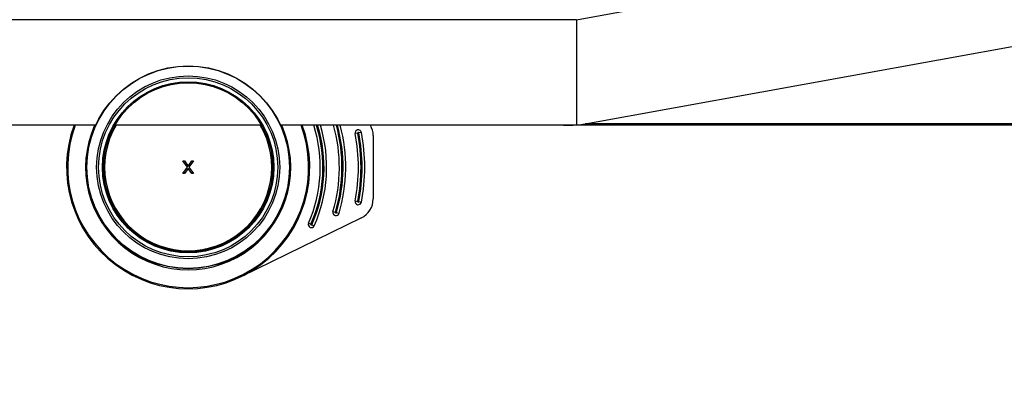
# Model space of a CAD drawing. Header units: millimetres. Extents: x 0 to 420, y 0 to 297.
# Tile 141 of 256: x 134.03 to 143.34, y 129.14 to 132.69. Entities that reach past the tile are written whole.
import ezdxf

# ---------------------------------------------------------------- set-up
doc = ezdxf.new("R2010")
doc.units = ezdxf.units.MM
doc.header["$LTSCALE"] = 23.1
doc.layers.get('0').update_dxf_attribs({"linetype": 'CONTINUOUS'})
doc.layers.add('DIM_PILOTEES', color=7, linetype='CONTINUOUS')
doc.styles.get("Standard").update_dxf_attribs({"font": 'txt', "width": 0.7})
doc.dimstyles.new('DIMSTYLE_2', dxfattribs={"dimtxt": 2.5, "dimasz": 3.5, "dimexe": 2, "dimexo": 0, "dimtad": 1, "dimdec": 0, "dimlfac": 10, "dimdsep": 46, "dimtxsty": 'Standard', "dimblk": '_FILLED', "dimblk1": '_FILLED', "dimblk2": '_FILLED', "dimcen": 0.09, "dimazin": 2, "dimtp": 0.5, "dimtm": 0.5, "dimtfac": 1, "dimtdec": 0, "dimtofl": 0, "dimtmove": 0, "dimatfit": 3, "dimldrblk": '_FILLED', "dimfxl": 0, "dimtolj": 1, "dimarcsym": 0})
doc.dimstyles.new('DIMSTYLE_4', dxfattribs={"dimtxt": 2.5, "dimasz": 3.5, "dimexe": 2, "dimexo": 0, "dimtad": 1, "dimdec": 0, "dimlfac": 10, "dimdsep": 46, "dimtxsty": 'Standard', "dimblk": '_FILLED', "dimblk1": '_FILLED', "dimblk2": '_FILLED', "dimcen": 0.09, "dimazin": 2, "dimtp": 0.8, "dimtm": 0.8, "dimtfac": 1, "dimtdec": 0, "dimtofl": 0, "dimtmove": 0, "dimatfit": 3, "dimldrblk": '_FILLED', "dimfxl": 0, "dimtolj": 1, "dimarcsym": 0})

# ---------------------------------------------------------------- blocks, each defined once
blk = doc.blocks.new('_FILLED')
at = {"color": 0, "linetype": 'ByBlock'}
blk.add_solid([(0, 0), (-1, 0.1429), (-1, -0.1429)], dxfattribs=at)
blk = doc.blocks.new('*D5')
at = {"layer": 'DIM_PILOTEES', "color": 2, "linetype": 'Continuous'}
for p, q in [((95.9146, 146.4487), (95.9146, 118.4025)), ((152.3359, 146.4487), (152.3359, 118.4025)), ((95.9146, 120.4025), (124.1252, 120.4025)), ((152.3359, 120.4025), (124.1252, 120.4025))]:
    blk.add_line(p, q, dxfattribs=at)
at = {"layer": 'DIM_PILOTEES', "color": 2, "linetype": 'Continuous', "xscale": 3.5, "yscale": 3.5, "zscale": 3.5, "rotation": 180}
blk.add_blockref('_FILLED', (95.9146, 120.4025), dxfattribs=at)
at = {"layer": 'DIM_PILOTEES', "color": 2, "linetype": 'Continuous', "xscale": 3.5, "yscale": 3.5, "zscale": 3.5}
blk.add_blockref('_FILLED', (152.3359, 120.4025), dxfattribs=at)
at = {"layer": 'DIM_PILOTEES', "color": 2, "linetype": 'Continuous', "insert": (124.7849, 123.5275), "char_height": 2.5, "width": 8.571429, "attachment_point": 2, "line_spacing_factor": 0.9}
blk.add_mtext('{\\ftxt;\\W0.0001;\\H0.0001;\\~}{\\ftxt;\\W2.2857142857;\\H2.5; }{\\ftxt;\\W0.0001;\\H0.0001;\\~}', dxfattribs=at)
blk = doc.blocks.new('*D7')
at = {"layer": 'DIM_PILOTEES', "color": 2, "linetype": 'Continuous'}
for p, q in [((175.5092, 147.742), (175.5092, 155.242)), ((175.5092, 155.242), (175.5092, 138.5945)), ((139.1746, 147.742), (177.5092, 147.742)), ((175.5092, 121.9471), (175.5092, 138.5945)), ((149.276, 129.4471), (177.5092, 129.4471)), ((175.5092, 129.4471), (175.5092, 121.9471))]:
    blk.add_line(p, q, dxfattribs=at)
at = {"layer": 'DIM_PILOTEES', "color": 2, "linetype": 'Continuous', "xscale": 3.5, "yscale": 3.5, "zscale": 3.5}
for p, rotation in [((175.5092, 147.742), 270), ((175.5092, 129.4471), 90)]:
    blk.add_blockref('_FILLED', p, dxfattribs=dict(at, rotation=rotation))
at = {"layer": 'DIM_PILOTEES', "color": 2, "linetype": 'Continuous', "insert": (172.3842, 139.4437), "char_height": 2.5, "width": 7.767857, "attachment_point": 2, "rotation": 90, "line_spacing_factor": 0.9}
blk.add_mtext('{\\ftxt;\\W0.0001;\\H0.0001;\\~}{\\ftxt;\\W2.0714285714;\\H2.5; }{\\ftxt;\\W0.0001;\\H0.0001;\\~}', dxfattribs=at)

msp = doc.modelspace()

# ---------------------------------------------------------------- linework, layer by layer
at = {"color": 7, "linetype": 'Continuous'}
for p, q in [((139.2969, 132.692), (146.0835, 133.9327)), ((139.3792, 131.7068), (146.2489, 132.9488)), ((139.2969, 132.692), (108.9535, 132.692)), ((139.2969, 132.692), (139.2969, 131.6957)), ((134.7525, 131.692), (113.4981, 131.692)), ((136.3192, 131.692), (134.932, 131.692)), ((144.826, 131.692), (136.4981, 131.692)), ((144.826, 131.7068), (139.3792, 131.7068)), ((137.2289, 131.6179), (137.2044, 131.6131)), ((137.2632, 131.6247), (137.2387, 131.6199)), ((137.3752, 131.5941), (137.3752, 130.9948)), ((135.5752, 131.3545), (135.5902, 131.3545)), ((135.6177, 131.2957), (135.5752, 131.3545)), ((135.5902, 131.3545), (135.6252, 131.3059)), ((135.6252, 131.3059), (135.6602, 131.3545)), ((135.6752, 131.3545), (135.6327, 131.2957)), ((135.6602, 131.3545), (135.6752, 131.3545)), ((135.5752, 131.2345), (135.6177, 131.2957)), ((135.5902, 131.2345), (135.5752, 131.2345)), ((135.6252, 131.283), (135.5902, 131.2345)), ((135.6602, 131.2345), (135.6252, 131.283)), ((135.6327, 131.2957), (135.6752, 131.2345)), ((135.6752, 131.2345), (135.6602, 131.2345)), ((137.2044, 130.9758), (137.2289, 130.971)), ((137.2387, 130.9691), (137.2632, 130.9643)), ((136.9948, 130.8757), (137.0187, 130.8686)), ((137.0283, 130.8658), (137.0523, 130.8587)), ((137.2631, 130.8152), (136.1304, 130.2613)), ((136.7626, 130.7653), (136.7855, 130.7551)), ((136.7946, 130.751), (136.8174, 130.7408))]:
    msp.add_line(p, q, dxfattribs=at)
for radius in [0.96, 0.9579, 0.8655, 0.8476, 0.81, 0.8]:
    msp.add_circle((135.6252, 131.2945), radius, dxfattribs=at)
for centre, radius, start, end in [((135.6252, 131.2945), 1.15, 159.77468, 20.22532), ((135.6252, 131.2945), 1.14, 159.5885, 20.41072), ((135.6252, 131.2945), 0.97, 155.78598, 24.21335), ((135.6252, 131.2945), 0.79, 149.74239, 30.23342), ((135.5752, 131.2945), 1.3, 335.97826, 17.81565), ((135.5752, 131.2945), 1.325, 335.97838, 17.46988), ((135.5752, 131.2945), 1.335, 335.97832, 17.3353), ((135.5752, 131.2945), 1.36, 335.97833, 17.00273), ((135.5752, 131.2945), 1.48, 343.56347, 15.58368), ((135.5752, 131.2945), 1.505, 343.56352, 15.31911), ((135.5752, 131.2945), 1.515, 343.56346, 15.21582), ((135.5752, 131.2945), 1.54, 343.56347, 14.96272), ((137.1752, 131.5941), 0.2, 0, 29.38941), ((137.2338, 131.6189), 0.03, 11.0684, 191.0684), ((135.5752, 131.2945), 1.66, 348.9316, 11.0684), ((137.2338, 131.6189), 0.005, 11.05687, 191.0753), ((135.5752, 131.2945), 1.685, 348.93165, 11.06837), ((135.5752, 131.2945), 1.695, 348.9316, 11.06836), ((135.5752, 131.2945), 1.72, 348.9316, 11.0684), ((137.2338, 130.97), 0.03, 168.9316, 348.9316), ((137.2338, 130.97), 0.005, 168.91576, 348.93024), ((137.1752, 130.9948), 0.2, 296.0562, 360), ((137.0235, 130.8672), 0.03, 163.56349, 343.56347), ((137.0235, 130.8672), 0.005, 163.54746, 343.56218), ((136.79, 130.753), 0.03, 155.98165, 335.97833), ((136.79, 130.753), 0.005, 155.96723, 335.9737)]:
    msp.add_arc(centre, radius, start, end, dxfattribs=at)
for centre, major_axis, ratio, start_param, end_param in [((139.1746, 132.692), (-1.4142, 0), 0.707107, 1.570796, 1.657434), ((139.2135, 132.692), (0, 1), 0.964473, -3.054955, -2.968963)]:
    msp.add_ellipse(centre, major_axis=major_axis, ratio=ratio, start_param=start_param, end_param=end_param, dxfattribs=at)

# ---------------------------------------------------------------- dimensions: what is measured, and where the dimension line sits
at = {"layer": 'DIM_PILOTEES', "color": 2, "linetype": 'Continuous'}
dim = msp.add_linear_dim(base=(175.5092, 147.742), p1=(149.276, 129.4471), p2=(139.1746, 147.742), angle=90, text='{\\ftxt;\\W0.0001;\\H0.0001;\\~}{\\ftxt;\\W2.0714285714;\\H2.5; }{\\ftxt;\\W0.0001;\\H0.0001;\\~}', dimstyle='DIMSTYLE_2', dxfattribs=at)
dim.commit()
dim.dimension.update_dxf_attribs({"geometry": '*D7', "text_midpoint": (175.5092, 139.0865), "dimtype": 160})
dim = msp.add_linear_dim(base=(152.3359, 120.4025), p1=(95.9146, 146.4487), p2=(152.3359, 146.4487), text='{\\ftxt;\\W0.0001;\\H0.0001;\\~}{\\ftxt;\\W2.2857142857;\\H2.5; }{\\ftxt;\\W0.0001;\\H0.0001;\\~}', dimstyle='DIMSTYLE_4', dxfattribs=at)
dim.commit()
dim.dimension.update_dxf_attribs({"geometry": '*D5', "text_midpoint": (124.4277, 120.4025), "dimtype": 160})

doc.saveas('drawing.dxf')
